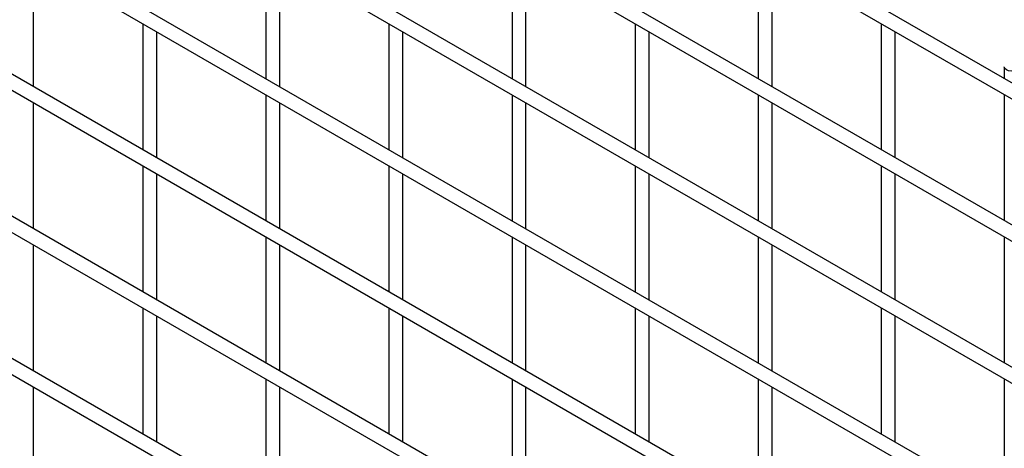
# Model space of a CAD drawing. Header units: inches. Extents: x 0.2 to 10.8, y 0.2 to 8.2.
# Tile 31 of 36: x 9.589 to 10.154, y 6.762 to 7.008. Entities that reach past the tile are written whole.
import ezdxf

# ---------------------------------------------------------------- set-up
doc = ezdxf.new("R2010")
doc.units = ezdxf.units.IN
doc.header["$MEASUREMENT"] = 0

msp = doc.modelspace()

# ---------------------------------------------------------------- linework, layer by layer
for p, q in [((10.57291, 6.73233), (8.52548, 7.91428)), ((8.52148, 7.90735), (10.56891, 6.7254)), ((10.57291, 6.65067), (8.52548, 7.83263)), ((8.52148, 7.8257), (10.56891, 6.64375)), ((10.57291, 6.56902), (8.52548, 7.75098)), ((8.52148, 7.74405), (10.56891, 6.56209)), ((10.57291, 6.48737), (8.52548, 7.66932)), ((8.52148, 7.66239), (10.56891, 6.48044)), ((10.57291, 6.40571), (8.52548, 7.58767)), ((8.52148, 7.58074), (10.56891, 6.39878)), ((10.57291, 6.32406), (8.52548, 7.50601)), ((8.52148, 7.49908), (10.56891, 6.31713)), ((10.57291, 6.2424), (8.52548, 7.42436)), ((8.52148, 7.41743), (10.56891, 6.23548)), ((9.73005, 7.04636), (9.73005, 6.97394)), ((9.87147, 7.04637), (9.87147, 6.97395)), ((10.01289, 7.04638), (10.01289, 6.97397)), ((9.59662, 6.96931), (9.59662, 7.04172)), ((9.73805, 6.96932), (9.73805, 7.04174)), ((9.87947, 6.96933), (9.87947, 7.04175)), ((10.02089, 6.96935), (10.02089, 7.04176)), ((9.65933, 7.00552), (9.65933, 6.93311)), ((9.80076, 7.00554), (9.80076, 6.93312)), ((9.94218, 7.00555), (9.94218, 6.93313)), ((10.0836, 7.00556), (10.0836, 6.93315)), ((9.66733, 6.92849), (9.66733, 7.0009)), ((9.80876, 6.9285), (9.80876, 7.00092)), ((9.95018, 6.92851), (9.95018, 7.00093)), ((10.0916, 6.92853), (10.0916, 7.00094)), ((10.15431, 6.98066), (10.15431, 6.97398)), ((9.73005, 6.9647), (9.73005, 6.89229)), ((9.87147, 6.96472), (9.87147, 6.8923)), ((10.01289, 6.96473), (10.01289, 6.89231)), ((10.15431, 6.96474), (10.15431, 6.89232)), ((9.59662, 6.88765), (9.59662, 6.96007)), ((9.73805, 6.88767), (9.73805, 6.96008)), ((9.87947, 6.88768), (9.87947, 6.9601)), ((10.02089, 6.88769), (10.02089, 6.96011)), ((9.65933, 6.92387), (9.65933, 6.85145)), ((9.66733, 6.84683), (9.66733, 6.91925)), ((9.80076, 6.92388), (9.80076, 6.85146)), ((9.80876, 6.84685), (9.80876, 6.91926)), ((9.94218, 6.92389), (9.94218, 6.85148)), ((9.95018, 6.84686), (9.95018, 6.91928)), ((10.0836, 6.92391), (10.0836, 6.85149)), ((10.0916, 6.84687), (10.0916, 6.91929)), ((9.73005, 6.88305), (9.73005, 6.81063)), ((9.87147, 6.88306), (9.87147, 6.81064)), ((10.01289, 6.88307), (10.01289, 6.81066)), ((10.15431, 6.88309), (10.15431, 6.81067)), ((9.59662, 6.806), (9.59662, 6.87842)), ((9.73805, 6.80601), (9.73805, 6.87843)), ((9.87947, 6.80603), (9.87947, 6.87844)), ((10.02089, 6.80604), (10.02089, 6.87846)), ((9.65933, 6.84221), (9.65933, 6.7698)), ((9.80076, 6.84223), (9.80076, 6.76981)), ((9.94218, 6.84224), (9.94218, 6.76982)), ((10.0836, 6.84225), (10.0836, 6.76984)), ((9.66733, 6.76518), (9.66733, 6.8376)), ((9.80876, 6.76519), (9.80876, 6.83761)), ((9.95018, 6.76521), (9.95018, 6.83762)), ((10.0916, 6.76522), (10.0916, 6.83764)), ((9.73005, 6.80139), (9.73005, 6.72898)), ((9.87147, 6.80141), (9.87147, 6.72899)), ((10.01289, 6.80142), (10.01289, 6.729)), ((10.15431, 6.80143), (10.15431, 6.72902)), ((9.59662, 6.72435), (9.59662, 6.79676)), ((9.73805, 6.72436), (9.73805, 6.79678)), ((9.87947, 6.72437), (9.87947, 6.79679)), ((10.02089, 6.72439), (10.02089, 6.7968))]:
    msp.add_line(p, q)
at = {"flags": 128}
msp.add_lwpolyline([(10.16231, 6.98067), (10.16231, 6.98066), (10.16201, 6.97978), (10.16114, 6.97903), (10.15984, 6.97853), (10.15831, 6.97835), (10.15678, 6.97853), (10.15548, 6.97903), (10.15461, 6.97978), (10.15431, 6.98066), (10.15431, 6.98068)], dxfattribs=at)

doc.saveas('drawing.dxf')
